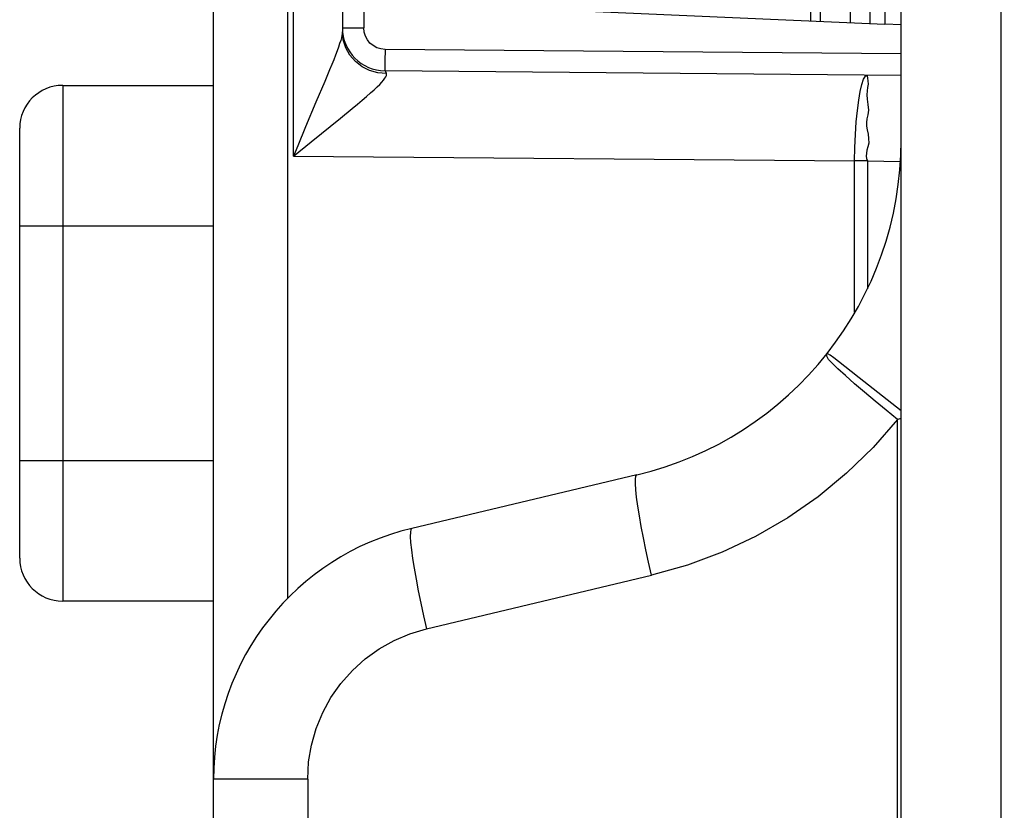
# Model space of a CAD drawing. Extents: x -4139 to -1089, y -1564 to 1941.
# Tile 82 of 160: x -4133 to -4122, y 1111 to 1121. Entities that reach past the tile are written whole.
import ezdxf

# ---------------------------------------------------------------- set-up
doc = ezdxf.new("R2010")
doc.units = 0
doc.header["$LTSCALE"] = 23.1
for name, color, linetype in [('01_DISPLAYCASE_3_1_AM_0', 7, 'CONTINUOUS'), ('03_IOCASE_4_1_AM_0', 7, 'CONTINUOUS'), ('BACK_CASE1_4_1_AM_0', 7, 'CONTINUOUS'), ('BUUTTON_4_1_AM_0', 7, 'CONTINUOUS'), ('X610_37_IO_BASE-20150120_3', 7, 'CONTINUOUS')]:
    doc.layers.add(name, color=color, linetype=linetype)

msp = doc.modelspace()

# ---------------------------------------------------------------- linework, layer by layer
at = {"layer": '01_DISPLAYCASE_3_1_AM_0', "color": 7}
for p, q in [((-4130.939, 1111.811), (-4130.939, 1138.953)), ((-4129.439, 1131.456), (-4129.439, 1120.507)), ((-4122.939, 1119.999), (-4128.943, 1120.051))]:
    msp.add_line(p, q, dxfattribs=at)
at = {"layer": '01_DISPLAYCASE_3_1_AM_0', "color": 2}
for p, q in [((-4130.078, 1136.85), (-4130.078, 1113.913)), ((-4130.008, 1119.059), (-4130.008, 1132.904)), ((-4129.191, 1131.412), (-4129.191, 1120.551)), ((-4129.439, 1120.551), (-4129.191, 1120.551)), ((-4128.943, 1120.301), (-4128.944, 1120.165)), ((-4122.939, 1120.249), (-4128.943, 1120.301)), ((-4128.944, 1120.165), (-4128.944, 1120.096)), ((-4129.589, 1120.062), (-4129.645, 1119.926)), ((-4128.926, 1120.022), (-4129.025, 1120.029)), ((-4129.463, 1119.5), (-4129.325, 1119.613)), ((-4129.804, 1119.225), (-4129.463, 1119.5)), ((-4129.867, 1119.4), (-4129.959, 1119.179)), ((-4130.008, 1119.059), (-4129.804, 1119.225)), ((-4129.959, 1119.179), (-4130.008, 1119.059)), ((-4130.008, 1119.059), (-4123.48, 1119.003)), ((-4123.48, 1117.244), (-4123.48, 1119.003)), ((-4123.332, 1119.003), (-4123.48, 1119.003)), ((-4123.332, 1119.003), (-4123.332, 1117.514)), ((-4123.332, 1119.003), (-4122.952, 1118.999))]:
    msp.add_line(p, q, dxfattribs=at)
for points in [[(-4129.439, 1120.507), (-4129.44, 1120.488), (-4129.444, 1120.464), (-4129.45, 1120.436)], [(-4129.025, 1120.029), (-4129.122, 1120.055), (-4129.21, 1120.099), (-4129.288, 1120.159), (-4129.352, 1120.233), (-4129.399, 1120.318), (-4129.429, 1120.412), (-4129.439, 1120.507)], [(-4128.943, 1120.301), (-4128.993, 1120.307), (-4129.039, 1120.321), (-4129.081, 1120.345), (-4129.119, 1120.375), (-4129.149, 1120.413), (-4129.172, 1120.456), (-4129.186, 1120.502), (-4129.191, 1120.551)], [(-4129.45, 1120.436), (-4129.459, 1120.404), (-4129.471, 1120.368), (-4129.485, 1120.328), (-4129.501, 1120.283), (-4129.52, 1120.234), (-4129.54, 1120.181), (-4129.563, 1120.124), (-4129.589, 1120.062)], [(-4128.944, 1120.096), (-4128.944, 1120.072), (-4128.944, 1120.057), (-4128.943, 1120.051)], [(-4128.926, 1120.022), (-4128.929, 1120.031), (-4128.932, 1120.038), (-4128.935, 1120.044), (-4128.937, 1120.048), (-4128.94, 1120.051), (-4128.943, 1120.051)], [(-4129.645, 1119.926), (-4129.747, 1119.686), (-4129.867, 1119.4)], [(-4129.325, 1119.613), (-4129.263, 1119.664), (-4129.208, 1119.711), (-4129.157, 1119.754), (-4129.111, 1119.794), (-4129.071, 1119.831), (-4129.035, 1119.864), (-4129.005, 1119.894), (-4128.98, 1119.921), (-4128.96, 1119.944), (-4128.945, 1119.965), (-4128.934, 1119.983), (-4128.928, 1119.998), (-4128.925, 1120.011), (-4128.926, 1120.022)], [(-4123.48, 1119.003), (-4123.477, 1119.159), (-4123.471, 1119.312), (-4123.461, 1119.457), (-4123.448, 1119.591), (-4123.433, 1119.71), (-4123.416, 1119.812), (-4123.396, 1119.894), (-4123.376, 1119.954), (-4123.354, 1119.99), (-4123.332, 1120.002)]]:
    msp.add_lwpolyline(points, dxfattribs=at)
at = {"layer": '01_DISPLAYCASE_3_1_AM_0', "color": 7}
msp.add_lwpolyline([(-4123.332, 1120.002), (-4123.333, 1119.993), (-4123.332, 1119.968), (-4123.327, 1119.935), (-4123.324, 1119.897), (-4123.329, 1119.859), (-4123.336, 1119.819), (-4123.337, 1119.774), (-4123.336, 1119.722), (-4123.326, 1119.66), (-4123.32, 1119.595), (-4123.328, 1119.541), (-4123.339, 1119.493), (-4123.342, 1119.451), (-4123.341, 1119.41), (-4123.333, 1119.364), (-4123.323, 1119.317), (-4123.317, 1119.264), (-4123.315, 1119.212), (-4123.325, 1119.169), (-4123.337, 1119.13), (-4123.343, 1119.094), (-4123.344, 1119.061), (-4123.341, 1119.031), (-4123.332, 1119.003)], dxfattribs=at)
msp.add_arc((-4128.939, 1120.551), 0.5, 180, 269.5, dxfattribs=at)
at = {"layer": '03_IOCASE_4_1_AM_0', "color": 7}
for p, q in [((-4122.939, 1116.097), (-4123.427, 1116.481)), ((-4122.939, 1116.007), (-4122.982, 1115.995)), ((-4126.014, 1115.351), (-4128.632, 1114.729)), ((-4130.939, 1070.332), (-4130.939, 1111.811))]:
    msp.add_line(p, q, dxfattribs=at)
at = {"layer": '03_IOCASE_4_1_AM_0', "color": 2}
for p, q in [((-4122.982, 1068.532), (-4122.982, 1115.995)), ((-4128.462, 1113.561), (-4125.842, 1114.184)), ((-4129.843, 1111.811), (-4130.939, 1111.811)), ((-4129.843, 1111.812), (-4129.843, 1070.332))]:
    msp.add_line(p, q, dxfattribs=at)
for points in [[(-4122.982, 1115.995), (-4123.114, 1116.103), (-4123.243, 1116.209), (-4123.366, 1116.313), (-4123.48, 1116.412), (-4123.586, 1116.506), (-4123.674, 1116.586), (-4123.739, 1116.647), (-4123.783, 1116.695), (-4123.805, 1116.734), (-4123.803, 1116.759)], [(-4122.982, 1115.995), (-4123.266, 1115.67), (-4123.573, 1115.371), (-4123.905, 1115.097), (-4124.259, 1114.851), (-4124.632, 1114.636), (-4125.022, 1114.452), (-4125.425, 1114.301), (-4125.842, 1114.184)], [(-4125.842, 1114.184), (-4125.877, 1114.335), (-4125.909, 1114.481), (-4125.937, 1114.62), (-4125.962, 1114.751), (-4125.984, 1114.875), (-4126.003, 1114.989), (-4126.017, 1115.091), (-4126.027, 1115.179), (-4126.031, 1115.25), (-4126.031, 1115.303), (-4126.025, 1115.337), (-4126.015, 1115.351)], [(-4128.632, 1114.729), (-4128.642, 1114.717), (-4128.648, 1114.685), (-4128.649, 1114.634), (-4128.645, 1114.565), (-4128.636, 1114.48), (-4128.622, 1114.379), (-4128.604, 1114.265), (-4128.582, 1114.139), (-4128.556, 1114.004), (-4128.526, 1113.861), (-4128.494, 1113.713), (-4128.459, 1113.562)], [(-4129.458, 1112.924), (-4129.323, 1113.077), (-4129.175, 1113.211), (-4129.012, 1113.328), (-4128.837, 1113.427), (-4128.654, 1113.504), (-4128.462, 1113.561)], [(-4129.843, 1111.812), (-4129.832, 1112.013), (-4129.798, 1112.209), (-4129.743, 1112.402), (-4129.667, 1112.587), (-4129.572, 1112.761), (-4129.458, 1112.924)]]:
    msp.add_lwpolyline(points, dxfattribs=at)
at = {"layer": '03_IOCASE_4_1_AM_0', "color": 7}
for points in [[(-4123.669, 1116.672), (-4123.723, 1116.715), (-4123.764, 1116.744), (-4123.791, 1116.759), (-4123.803, 1116.759)], [(-4123.427, 1116.481), (-4123.52, 1116.553), (-4123.669, 1116.672)]]:
    msp.add_lwpolyline(points, dxfattribs=at)
for centre, radius, start, end in [((-4126.939, 1119.243), 4, 283.361, 360), ((-4127.939, 1111.811), 3, 103.3601, 180)]:
    msp.add_arc(centre, radius, start, end, dxfattribs=at)
at = {"layer": 'BACK_CASE1_4_1_AM_0', "color": 2}
for p, q in [((-4123.532, 1131.15), (-4123.532, 1120.613)), ((-4123.301, 1120.603), (-4123.301, 1131.161)), ((-4123.128, 1131.168), (-4123.128, 1120.595)), ((-4123.994, 1131.13), (-4123.994, 1120.633)), ((-4123.879, 1120.628), (-4123.879, 1131.135))]:
    msp.add_line(p, q, dxfattribs=at)
at = {"layer": 'BACK_CASE1_4_1_AM_0', "color": 7}
for p in [(-4128.888, 1120.847), (-4122.939, 1120.587)]:
    msp.add_line(p, (-4123.128, 1120.595), dxfattribs=at)
at = {"layer": 'BUUTTON_4_1_AM_0', "color": 2}
for p, q in [((-4132.693, 1119.883), (-4132.693, 1113.883)), ((-4130.939, 1118.246), (-4133.193, 1118.246)), ((-4133.193, 1115.519), (-4130.939, 1115.519))]:
    msp.add_line(p, q, dxfattribs=at)
at = {"layer": 'BUUTTON_4_1_AM_0', "color": 7}
for p, q in [((-4132.693, 1119.883), (-4130.939, 1119.883)), ((-4133.193, 1114.383), (-4133.193, 1119.383)), ((-4130.939, 1113.883), (-4132.693, 1113.883))]:
    msp.add_line(p, q, dxfattribs=at)
for centre, start, end in [((-4132.693, 1119.383), 90, 180), ((-4132.693, 1114.383), 180, 270)]:
    msp.add_arc(centre, 0.5, start, end, dxfattribs=at)
at = {"layer": 'X610_37_IO_BASE-20150120_3', "color": 7}
msp.add_line((-4122.939, 1068.386), (-4122.939, 1241.817), dxfattribs=at)
at = {"layer": 'X610_37_IO_BASE-20150120_3', "color": 2}
msp.add_lwpolyline([(-4121.739, 1243.017), (-4121.744, 1243.007), (-4121.75, 1242.976), (-4121.755, 1242.926), (-4121.76, 1242.857), (-4121.764, 1242.769), (-4121.768, 1242.666), (-4121.772, 1242.548), (-4121.775, 1242.417), (-4121.777, 1242.277), (-4121.779, 1242.128), (-4121.78, 1241.974), (-4121.781, 1068.576)], dxfattribs=at)

doc.saveas('drawing.dxf')
